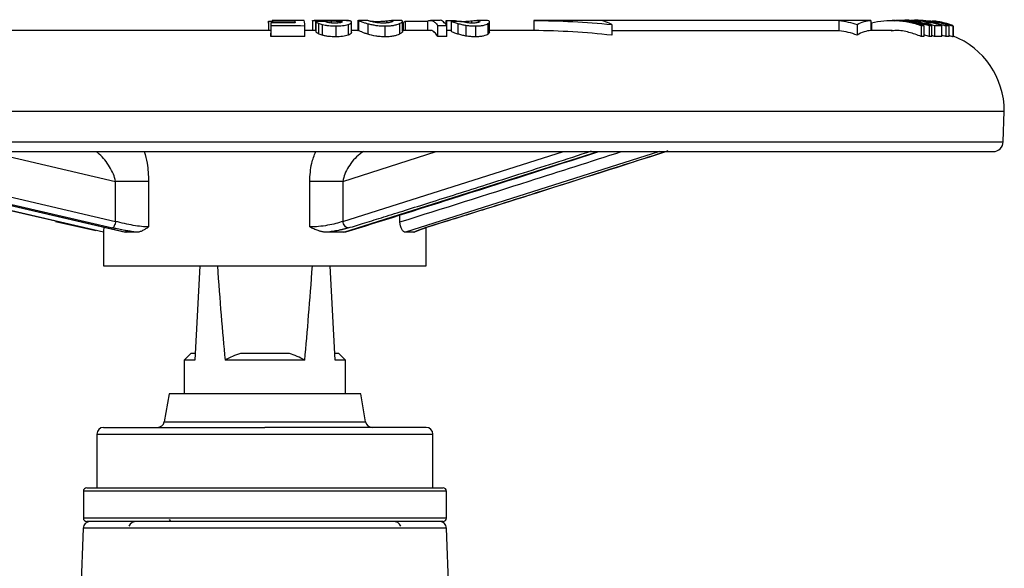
# Model space of a CAD drawing. Header units: millimetres. Extents: x 423 to 1697, y -6 to 958.
# Tile 54 of 54: x 1550 to 1697, y 570 to 651. Entities that reach past the tile are written whole.
import ezdxf

# ---------------------------------------------------------------- set-up
doc = ezdxf.new("R2010")
doc.units = ezdxf.units.MM

msp = doc.modelspace()

# ---------------------------------------------------------------- linework, layer by layer
at = {"color": 7, "linetype": 'Continuous', "lineweight": 25}
for p, q in [((1587.4, 650.57), (1587.4, 649.46)), ((1587.44, 650.84), (1587.97, 650.84)), ((1587.44, 650.84), (1587.44, 649.46)), ((1587.74, 650.59), (1587.74, 649.05)), ((1587.97, 650.96), (1587.97, 650.59)), ((1588.01, 650.88), (1588.01, 650.59)), ((1592.7, 650.96), (1591.29, 650.96)), ((1591.33, 650.88), (1591.33, 650.6)), ((1593.95, 650.94), (1593.95, 650.91)), ((1593.95, 650.91), (1593.95, 649.39)), ((1596.18, 650.96), (1594.2, 650.96)), ((1594.39, 650.96), (1594.39, 649.46)), ((1594.46, 650.78), (1594.46, 649.26)), ((1594.84, 650.54), (1594.84, 648.98)), ((1596.74, 650.96), (1596.18, 650.96)), ((1597.15, 650.96), (1596.74, 650.96)), ((1599.04, 650.94), (1599.59, 650.94)), ((1599.59, 650.87), (1599.59, 650.94)), ((1599.77, 649.15), (1599.77, 650.77)), ((1600.73, 650.98), (1600.73, 649.46)), ((1602.15, 650.96), (1600.8, 650.96)), ((1600.82, 650.94), (1600.82, 649.44)), ((1602.21, 650.47), (1602.21, 648.9)), ((1602.24, 650.93), (1602.4, 650.9)), ((1607.12, 650.96), (1605.73, 650.96)), ((1606.89, 650.48), (1606.89, 648.92)), ((1607.27, 650.95), (1607.09, 650.96)), ((1607.37, 649.34), (1607.37, 650.96)), ((1607.43, 650.57), (1607.43, 649.46)), ((1607.76, 650.84), (1607.76, 649.46)), ((1611.07, 650.84), (1611.07, 649.46)), ((1612.88, 650.96), (1611.51, 650.96)), ((1613.82, 650.96), (1613.82, 650.33)), ((1613.82, 650.91), (1613.88, 650.95)), ((1613.88, 650.95), (1613.88, 650.27)), ((1614.62, 649.3), (1614.62, 650.82)), ((1615.23, 650.95), (1615.23, 650.82)), ((1615.59, 650.5), (1615.59, 648.93)), ((1615.99, 650.81), (1616.21, 650.81)), ((1619.74, 650.96), (1618.4, 650.96)), ((1619.98, 650.95), (1619.69, 650.96)), ((1620.06, 650.48), (1620.06, 648.92)), ((1620.28, 649.22), (1620.28, 650.75)), ((1627.95, 650.92), (1626.89, 650.95)), ((1626.89, 650.95), (1626.89, 649.45)), ((1675.82, 650.96), (1628, 650.96)), ((1672.31, 650.93), (1636.9, 650.93)), ((1672.31, 649.42), (1672.31, 650.93)), ((1677.03, 650.95), (1675.7, 650.92)), ((1677.03, 650.95), (1677.03, 649.45)), ((1677.1, 650.58), (1677.1, 649.46)), ((1680.61, 650.96), (1680.18, 650.96)), ((1681.07, 650.96), (1680.7, 650.96)), ((1682.52, 650.85), (1680.91, 650.93)), ((1681.74, 650.96), (1681.38, 650.96)), ((1683.38, 650.8), (1682.88, 650.83)), ((1684.18, 650.96), (1683.58, 650.96)), ((1684.48, 650.96), (1684.34, 650.96)), ((1684.38, 650.88), (1684.38, 650.65)), ((1684.81, 650.96), (1684.74, 650.96)), ((1686.91, 650.78), (1687.32, 650.71)), ((1587.74, 649.46), (1488.88, 649.46)), ((1587.78, 650.18), (1587.78, 648.58)), ((1594.18, 649.46), (1592.7, 649.46)), ((1592.83, 648.57), (1592.83, 650.17)), ((1594.46, 649.46), (1594.39, 649.46)), ((1595.42, 650.34), (1595.42, 648.76)), ((1597.42, 650.13), (1597.42, 648.52)), ((1599.25, 650.35), (1599.25, 648.76)), ((1600.75, 649.46), (1599.79, 649.46)), ((1604.71, 650.13), (1604.71, 648.52)), ((1611.51, 649.46), (1607.43, 649.46)), ((1612.58, 650.19), (1612.58, 648.58)), ((1614.62, 649.46), (1613.88, 649.46)), ((1613.96, 648.57), (1613.96, 650.18)), ((1616.79, 650.24), (1616.79, 648.64)), ((1618.21, 650.13), (1618.21, 648.52)), ((1620.27, 649.22), (1620.06, 648.92)), ((1626.89, 649.46), (1620.33, 649.46)), ((1638.47, 650.33), (1638.47, 648.74)), ((1672.31, 649.42), (1638.47, 649.42)), ((1674.99, 650.33), (1674.99, 648.74)), ((1680.18, 649.46), (1677.03, 649.46)), ((1684.52, 650.18), (1684.52, 648.58)), ((1684.93, 650.19), (1684.93, 648.59)), ((1685.69, 650.19), (1685.69, 648.58)), ((1686.11, 648.57), (1686.11, 650.17)), ((1686.5, 650.18), (1686.5, 648.58)), ((1687.6, 648.57), (1687.6, 650.17)), ((1688.2, 650.19), (1688.2, 648.59)), ((1688.67, 648.57), (1688.67, 650.17)), ((1689.28, 650.13), (1689.25, 650.15)), ((1689.28, 650.13), (1689.28, 648.52)), ((1689.29, 648.51), (1689.29, 650.15)), ((1685.69, 648.58), (1684.93, 648.79)), ((1686.5, 648.58), (1686.11, 648.71)), ((1476.88, 637.46), (1664.66, 637.46)), ((1664.66, 637.46), (1696.88, 637.46)), ((1696.72, 632.91), (1696.88, 637.46)), ((1478.54, 631.46), (1695.22, 631.46)), ((1555.73, 621.11), (1511, 631.46)), ((1562.88, 619.46), (1511.27, 631.46)), ((1564.68, 621.09), (1564.68, 627.03)), ((1569.58, 627.03), (1564.68, 627.03)), ((1569.58, 627.03), (1569.58, 620.26)), ((1598.47, 627.03), (1593.55, 627.03)), ((1593.55, 620.26), (1593.55, 627.03)), ((1598.47, 627.03), (1598.47, 621.09)), ((1548.02, 623.68), (1566.16, 619.48)), ((1555.72, 621.09), (1561.74, 619.72)), ((1606.97, 621), (1606.94, 622.03)), ((1610.88, 614.46), (1610.88, 620.22)), ((1562.88, 619.5), (1562.88, 614.46)), ((1566.25, 619.46), (1566.07, 619.53)), ((1609.3, 619.59), (1609.04, 619.46)), ((1562.88, 614.46), (1610.88, 614.46)), ((1577.18, 614.46), (1576.45, 600.46)), ((1597.31, 600.46), (1596.58, 614.46)), ((1575.88, 601.46), (1574.88, 600.46)), ((1576.5, 601.46), (1575.88, 601.46)), ((1590.52, 601.46), (1583.24, 601.46)), ((1597.88, 601.46), (1597.26, 601.46)), ((1598.88, 600.46), (1597.88, 601.46)), ((1574.88, 600.46), (1574.88, 595.46)), ((1576.45, 600.46), (1574.88, 600.46)), ((1598.88, 600.46), (1597.31, 600.46)), ((1598.88, 595.46), (1598.88, 600.46)), ((1572.63, 595.46), (1571.89, 591.29)), ((1601.13, 595.46), (1572.63, 595.46)), ((1601.87, 591.29), (1601.13, 595.46)), ((1561.88, 589.46), (1561.88, 581.46)), ((1611.88, 581.46), (1611.88, 589.46)), ((1559.88, 580.96), (1559.88, 576.96)), ((1613.88, 576.96), (1613.88, 580.96)), ((1559.85, 575.5), (1558.4, 534.21)), ((1615.36, 534.21), (1613.91, 575.5))]:
    msp.add_line(p, q, dxfattribs=at)
at = {"color": 8, "linetype": 'Continuous', "lineweight": 25}
for p, q in [((1593.97, 650.93), (1593.97, 649.46)), ((1594.79, 650.79), (1594.79, 650.95)), ((1596.75, 650.89), (1596.75, 650.57)), ((1597.74, 650.86), (1597.74, 650.58)), ((1598.22, 650.81), (1598.22, 650.65)), ((1603.62, 650.61), (1603.62, 650.81)), ((1605.04, 650.59), (1605.04, 650.9)), ((1615.47, 650.86), (1615.47, 650.82)), ((1617.6, 650.9), (1617.6, 650.56)), ((1618.62, 650.95), (1618.62, 650.65)), ((1477.04, 632.91), (1696.72, 632.91)), ((1515.16, 631.46), (1564.23, 620.11)), ((1519.83, 631.46), (1564.68, 621.09)), ((1545.71, 631.46), (1564.68, 627.03)), ((1598.47, 621.09), (1631.3, 631.46)), ((1598.47, 627.03), (1612.36, 631.46)), ((1598.61, 619.46), (1636.44, 631.46)), ((1645.57, 631.46), (1607.82, 619.46)), ((1548.1, 623.68), (1566.25, 619.46)), ((1571.89, 591.29), (1601.87, 591.29)), ((1561.88, 589.46), (1587, 589.46)), ((1587, 589.46), (1611.88, 589.46)), ((1586.88, 580.96), (1559.88, 580.96)), ((1613.88, 580.96), (1586.88, 580.96)), ((1610.2, 576.96), (1559.88, 576.96)), ((1613.88, 576.96), (1610.2, 576.96)), ((1613.91, 575.5), (1559.85, 575.5))]:
    msp.add_line(p, q, dxfattribs=at)
at = {"color": 7, "linetype": 'Continuous', "lineweight": 25, "flags": 128}
for points in [[(1567.82, 619.46), (1567.61, 619.46), (1567.4, 619.46), (1567.2, 619.46), (1567, 619.46), (1566.81, 619.46), (1566.62, 619.46), (1566.43, 619.46), (1566.25, 619.46)], [(1598.61, 619.46), (1598.31, 619.46), (1598, 619.46), (1597.69, 619.46), (1597.37, 619.46), (1597.06, 619.46), (1596.74, 619.46), (1596.42, 619.46), (1596.1, 619.46)], [(1609.04, 619.46), (1608.9, 619.46), (1608.76, 619.46), (1608.62, 619.46), (1608.46, 619.46), (1608.31, 619.46), (1608.15, 619.46), (1607.99, 619.46), (1607.82, 619.46)], [(1572.63, 576.76), (1572.82, 576.53), (1572.86, 576.49)]]:
    msp.add_lwpolyline(points, dxfattribs=at)
at = {"color": 7, "linetype": 'Continuous', "lineweight": 25}
for centre, radius, start, end in [((1684.88, 637.46), 12, 0, 68.7152), ((1695.22, 632.96), 1.5, 270, 358), ((1562.88, 589.46), 1, 90, 180), ((1570.91, 591.46), 1, 270, 350), ((1602.85, 591.46), 1, 190, 270), ((1610.88, 589.46), 1, 0, 90), ((1560.38, 580.96), 0.5, 90, 180), ((1613.38, 580.96), 0.5, 0, 90), ((1560.85, 575.46), 1, 90, 178), ((1560.38, 576.96), 0.5, 180, 270), ((1567.81, 575.16), 1.33, 90, 151.2706), ((1605.96, 575.16), 1.33, 28.7294, 90), ((1612.91, 575.46), 1, 2, 90), ((1613.38, 576.96), 0.5, 270, 0)]:
    msp.add_arc(centre, radius, start, end, dxfattribs=at)
for start_param, end_param in [(2.511851, 2.624625), (3.65856, 3.771334)]:
    msp.add_ellipse((1586.88, 799.51), major_axis=(0, 228.97), ratio=0.052408, start_param=start_param, end_param=end_param, dxfattribs=at)
for points in [[(1587.4, 650.57), (1587.41, 650.69), (1587.43, 650.77), (1587.44, 650.84)], [(1591.37, 650.6), (1590.16, 650.6), (1588.95, 650.6), (1587.74, 650.59)], [(1587.74, 650.59), (1587.75, 650.48), (1587.76, 650.35), (1587.78, 650.18)], [(1587.97, 650.96), (1587.98, 650.96), (1588, 650.93), (1588.01, 650.88)], [(1591.29, 650.96), (1590.18, 650.96), (1589.08, 650.96), (1587.97, 650.96)], [(1588.01, 650.88), (1589.12, 650.88), (1590.22, 650.88), (1591.33, 650.88)], [(1591.33, 650.88), (1591.34, 650.81), (1591.36, 650.72), (1591.37, 650.6)], [(1594.39, 650.96), (1594.5, 650.96), (1594.64, 650.95), (1594.79, 650.95)], [(1595.87, 650.79), (1595.4, 650.79), (1594.93, 650.79), (1594.46, 650.78)], [(1594.84, 650.54), (1594.99, 650.47), (1595.19, 650.41), (1595.42, 650.34)], [(1596.75, 650.89), (1597.08, 650.88), (1597.41, 650.87), (1597.74, 650.86)], [(1598.22, 650.81), (1598.31, 650.8), (1598.34, 650.77), (1598.36, 650.75)], [(1599.32, 650.92), (1599.15, 650.94), (1598.92, 650.95), (1598.67, 650.95)], [(1599.59, 650.87), (1599.52, 650.89), (1599.43, 650.91), (1599.32, 650.92)], [(1607.43, 650.57), (1607.54, 650.69), (1607.65, 650.77), (1607.76, 650.84)], [(1607.76, 650.84), (1608.86, 650.83), (1609.97, 650.83), (1611.07, 650.84)], [(1613.88, 650.95), (1614.33, 650.95), (1614.78, 650.95), (1615.23, 650.95)], [(1615.97, 650.82), (1615.52, 650.82), (1615.07, 650.82), (1614.62, 650.82)], [(1618.62, 650.95), (1618.71, 650.94), (1618.77, 650.92), (1618.82, 650.89)], [(1638.47, 650.33), (1637.96, 650.65), (1637.44, 650.85), (1636.9, 650.93)], [(1672.31, 650.93), (1673.22, 650.85), (1674.12, 650.65), (1674.99, 650.33)], [(1683.66, 650.88), (1683.9, 650.88), (1684.14, 650.88), (1684.38, 650.88)], [(1684.38, 650.88), (1684.91, 650.81), (1685.42, 650.72), (1685.94, 650.6)], [(1684.66, 650.93), (1684.73, 650.93), (1684.8, 650.93), (1684.87, 650.93)], [(1684.87, 650.93), (1685.62, 650.88), (1686.36, 650.77), (1687.09, 650.6)], [(1685.94, 650.6), (1685.67, 650.6), (1685.41, 650.6), (1685.15, 650.59)], [(1685.15, 650.59), (1685.6, 650.48), (1686.06, 650.35), (1686.5, 650.18)], [(1687.09, 650.6), (1687.01, 650.6), (1686.94, 650.6), (1686.87, 650.6)], [(1587.78, 648.58), (1587.76, 648.76), (1587.75, 648.92), (1587.74, 649.05)], [(1587.78, 650.18), (1589.46, 650.2), (1591.15, 650.19), (1592.83, 650.17)], [(1595.42, 648.76), (1595.19, 648.83), (1594.99, 648.91), (1594.84, 648.98)], [(1674.99, 648.74), (1674.12, 649.11), (1673.23, 649.33), (1672.31, 649.42)], [(1686.5, 650.18), (1686.87, 650.2), (1687.23, 650.19), (1687.6, 650.17)], [(1688.2, 650.19), (1688.35, 650.19), (1688.51, 650.19), (1688.67, 650.17)], [(1592.83, 648.57), (1591.15, 648.59), (1589.46, 648.59), (1587.78, 648.58)], [(1687.6, 648.57), (1687.23, 648.59), (1686.87, 648.59), (1686.5, 648.58)], [(1688.67, 648.57), (1688.51, 648.58), (1688.35, 648.59), (1688.2, 648.59)], [(1583.24, 601.46), (1582.45, 601.19), (1581.69, 600.85), (1580.95, 600.46)], [(1592.81, 600.46), (1592.07, 600.85), (1591.31, 601.19), (1590.52, 601.46)]]:
    msp.add_open_spline(points, degree=3, dxfattribs=at)
for points, knots in [([(1592.83, 650.17), (1592.81, 650.38), (1592.77, 650.8), (1592.73, 651.05), (1592.7, 650.96), (1592.7, 650.95)], [0, 0, 0, 0, 0.482288, 0.978564, 1, 1, 1, 1]), ([(1593.97, 650.9), (1593.96, 650.9), (1593.94, 650.92), (1593.96, 650.93), (1593.97, 650.93)], [0, 0, 0, 0, 0.255579, 1, 1, 1, 1]), ([(1593.97, 650.93), (1593.99, 650.95), (1594.03, 650.96), (1594.16, 650.96), (1594.25, 650.96), (1594.39, 650.96)], [0, 0, 0, 0, 0.5, 0.5, 1, 1, 1, 1]), ([(1594.46, 650.78), (1594.49, 650.75), (1594.53, 650.71), (1594.65, 650.63), (1594.73, 650.58), (1594.84, 650.54)], [0, 0, 0, 0, 0.5, 0.5, 1, 1, 1, 1]), ([(1594.79, 650.95), (1594.93, 650.94), (1595.09, 650.94), (1595.41, 650.93), (1595.57, 650.92), (1596.07, 650.91), (1596.41, 650.9), (1596.75, 650.89)], [0, 0, 0, 0, 0.25, 0.25, 0.5, 0.5, 1, 1, 1, 1]), ([(1596.38, 650.62), (1596.24, 650.64), (1596.14, 650.67), (1595.98, 650.73), (1595.92, 650.76), (1595.87, 650.79)], [0, 0, 0, 0, 0.5, 0.5, 1, 1, 1, 1]), ([(1597.25, 650.56), (1597.1, 650.56), (1596.95, 650.56), (1596.65, 650.58), (1596.51, 650.6), (1596.38, 650.62)], [0, 0, 0, 0, 0.5, 0.5, 1, 1, 1, 1]), ([(1598.67, 650.95), (1598.54, 650.96), (1598.4, 650.96), (1598.13, 650.96), (1597.99, 650.96), (1597.57, 650.96), (1597.28, 650.96), (1597, 650.96)], [0, 0, 0, 0, 0.25, 0.25, 0.5, 0.5, 1, 1, 1, 1]), ([(1598.12, 650.62), (1598.01, 650.6), (1597.87, 650.58), (1597.57, 650.56), (1597.41, 650.56), (1597.25, 650.56)], [0, 0, 0, 0, 0.5, 0.5, 1, 1, 1, 1]), ([(1597.74, 650.86), (1597.83, 650.85), (1597.92, 650.85), (1598.09, 650.83), (1598.16, 650.82), (1598.22, 650.81)], [0, 0, 0, 0, 0.5, 0.5, 1, 1, 1, 1]), ([(1598.36, 650.75), (1598.37, 650.73), (1598.36, 650.71), (1598.27, 650.66), (1598.21, 650.64), (1598.12, 650.62)], [0, 0, 0, 0, 0.5, 0.5, 1, 1, 1, 1]), ([(1599.25, 650.35), (1599.35, 650.38), (1599.59, 650.47), (1599.76, 650.6), (1599.76, 650.66), (1599.75, 650.68)], [0, 0, 0, 0, 0.326318, 0.810498, 1, 1, 1, 1]), ([(1599.76, 650.76), (1599.75, 650.77), (1599.75, 650.78), (1599.74, 650.79), (1599.73, 650.8), (1599.71, 650.81), (1599.7, 650.82), (1599.69, 650.83), (1599.67, 650.84), (1599.65, 650.85), (1599.63, 650.85), (1599.61, 650.86), (1599.59, 650.87)], [0, 0, 0, 0, 0.000189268, 0.000189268, 0.000189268, 0.000378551, 0.000378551, 0.000378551, 0.0005624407, 0.0005624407, 0.0005624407, 0.0007472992, 0.0007472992, 0.0007472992, 0.0007472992]), ([(1600.78, 650.94), (1600.77, 650.95), (1600.75, 650.96), (1600.81, 650.94), (1600.82, 650.94)], [0, 0, 0, 0, 0.698532, 1, 1, 1, 1]), ([(1600.82, 650.94), (1600.87, 650.92), (1600.92, 650.9), (1601.07, 650.84), (1601.17, 650.81), (1601.39, 650.72), (1601.52, 650.67), (1601.84, 650.57), (1602.01, 650.52), (1602.21, 650.47)], [0, 0, 0, 0, 0.25, 0.25, 0.5, 0.5, 0.75, 0.75, 1, 1, 1, 1]), ([(1602.21, 650.94), (1602.17, 650.96), (1602.15, 650.96), (1602.13, 650.96), (1602.14, 650.96), (1602.16, 650.95)], [0, 0, 0, 0, 0.5, 0.5, 1, 1, 1, 1]), ([(1603.04, 650.71), (1602.92, 650.73), (1602.81, 650.76), (1602.63, 650.81), (1602.55, 650.83), (1602.35, 650.9), (1602.27, 650.93), (1602.21, 650.94)], [0, 0, 0, 0, 0.25, 0.25, 0.5, 0.5, 1, 1, 1, 1]), ([(1602.21, 650.47), (1602.38, 650.42), (1602.57, 650.38), (1602.96, 650.29), (1603.17, 650.26), (1603.59, 650.19), (1603.81, 650.17), (1604.26, 650.14), (1604.49, 650.13), (1604.71, 650.13)], [0, 0, 0, 0, 0.25, 0.25, 0.5, 0.5, 0.75, 0.75, 1, 1, 1, 1]), ([(1602.4, 650.9), (1602.46, 650.89), (1602.53, 650.88), (1602.69, 650.86), (1602.79, 650.85), (1603, 650.83), (1603.11, 650.82), (1603.36, 650.81), (1603.49, 650.81), (1603.62, 650.81)], [0, 0, 0, 0, 0.25, 0.25, 0.5, 0.5, 0.75, 0.75, 1, 1, 1, 1]), ([(1604.47, 650.56), (1604.21, 650.56), (1603.95, 650.57), (1603.58, 650.61), (1603.46, 650.63), (1603.24, 650.67), (1603.14, 650.69), (1603.04, 650.71)], [0, 0, 0, 0, 0.5, 0.5, 0.75, 0.75, 1, 1, 1, 1]), ([(1603.62, 650.81), (1603.88, 650.81), (1604.14, 650.82), (1604.51, 650.85), (1604.63, 650.86), (1604.84, 650.88), (1604.95, 650.89), (1605.04, 650.9)], [0, 0, 0, 0, 0.5, 0.5, 0.75, 0.75, 1, 1, 1, 1]), ([(1605.69, 650.71), (1605.63, 650.69), (1605.56, 650.67), (1605.39, 650.63), (1605.3, 650.61), (1605.09, 650.59), (1604.97, 650.58), (1604.73, 650.56), (1604.6, 650.56), (1604.47, 650.56)], [0, 0, 0, 0, 0.25, 0.25, 0.5, 0.5, 0.75, 0.75, 1, 1, 1, 1]), ([(1604.71, 650.13), (1604.94, 650.13), (1605.17, 650.14), (1605.6, 650.17), (1605.81, 650.19), (1606.18, 650.26), (1606.35, 650.29), (1606.66, 650.38), (1606.78, 650.43), (1606.89, 650.48)], [0, 0, 0, 0, 0.25, 0.25, 0.5, 0.5, 0.75, 0.75, 1, 1, 1, 1]), ([(1605.04, 650.9), (1605.17, 650.91), (1605.27, 650.92), (1605.46, 650.94), (1605.54, 650.95), (1605.74, 650.97), (1605.82, 650.96), (1605.88, 650.95)], [0, 0, 0, 0, 0.25, 0.25, 0.5, 0.5, 1, 1, 1, 1]), ([(1605.88, 650.95), (1605.94, 650.93), (1605.97, 650.9), (1605.94, 650.84), (1605.92, 650.81), (1605.84, 650.76), (1605.78, 650.73), (1605.69, 650.71)], [0, 0, 0, 0, 0.5, 0.5, 0.75, 0.75, 1, 1, 1, 1]), ([(1606.89, 650.48), (1607.06, 650.57), (1607.32, 650.71), (1607.4, 650.83), (1607.37, 650.86), (1607.37, 650.86)], [0, 0, 0, 0, 0.6065371, 0.9902984, 1, 1, 1, 1]), ([(1611.07, 650.84), (1611.33, 650.98), (1611.58, 651), (1611.96, 650.84), (1612.08, 650.75), (1612.33, 650.52), (1612.46, 650.37), (1612.58, 650.19)], [0, 0, 0, 0, 0.5, 0.5, 0.75, 0.75, 1, 1, 1, 1]), ([(1613.96, 650.18), (1613.79, 650.38), (1613.44, 650.8), (1613.06, 651.05), (1612.87, 650.95), (1612.85, 650.94)], [0, 0, 0, 0, 0.473149, 0.960022, 1, 1, 1, 1]), ([(1614.62, 650.82), (1614.74, 650.78), (1614.87, 650.73), (1615.19, 650.62), (1615.37, 650.56), (1615.59, 650.5)], [0, 0, 0, 0, 0.5, 0.5, 1, 1, 1, 1]), ([(1615.24, 650.94), (1615.24, 650.94), (1615.24, 650.92), (1615.32, 650.89), (1615.42, 650.87), (1615.47, 650.86)], [0, 0, 0, 0, 0.428374, 0.709197, 1, 1, 1, 1]), ([(1615.47, 650.86), (1615.52, 650.85), (1615.62, 650.83), (1615.77, 650.83), (1615.86, 650.82)], [0, 0, 0, 0, 0.457783, 1, 1, 1, 1]), ([(1615.59, 650.5), (1615.77, 650.45), (1615.95, 650.4), (1616.36, 650.31), (1616.57, 650.27), (1616.79, 650.24)], [0, 0, 0, 0, 0.5, 0.5, 1, 1, 1, 1]), ([(1617.76, 650.56), (1617.59, 650.56), (1617.4, 650.56), (1617.13, 650.59), (1617.04, 650.6), (1616.87, 650.62), (1616.78, 650.63), (1616.54, 650.67), (1616.4, 650.71), (1616.16, 650.77), (1616.06, 650.8), (1615.97, 650.82)], [0, 0, 0, 0, 0.25, 0.25, 0.375, 0.375, 0.5, 0.5, 0.75, 0.75, 1, 1, 1, 1]), ([(1616.21, 650.81), (1616.33, 650.81), (1616.45, 650.81), (1616.69, 650.82), (1616.82, 650.83), (1617.06, 650.85), (1617.18, 650.86), (1617.4, 650.88), (1617.5, 650.89), (1617.6, 650.9)], [0, 0, 0, 0, 0.25, 0.25, 0.5, 0.5, 0.75, 0.75, 1, 1, 1, 1]), ([(1617.6, 650.9), (1617.73, 650.91), (1617.85, 650.92), (1618.06, 650.94), (1618.15, 650.95), (1618.4, 650.97), (1618.52, 650.96), (1618.62, 650.95)], [0, 0, 0, 0, 0.25, 0.25, 0.5, 0.5, 1, 1, 1, 1]), ([(1618.78, 650.72), (1618.75, 650.7), (1618.7, 650.67), (1618.59, 650.64), (1618.51, 650.62), (1618.33, 650.59), (1618.23, 650.58), (1618.01, 650.56), (1617.89, 650.56), (1617.76, 650.56)], [0, 0, 0, 0, 0.25, 0.25, 0.5, 0.5, 0.75, 0.75, 1, 1, 1, 1]), ([(1618.21, 650.13), (1618.42, 650.13), (1618.63, 650.14), (1619.01, 650.17), (1619.2, 650.19), (1619.52, 650.26), (1619.66, 650.3), (1619.89, 650.39), (1619.98, 650.43), (1620.06, 650.48)], [0, 0, 0, 0, 0.25, 0.25, 0.5, 0.5, 0.75, 0.75, 1, 1, 1, 1]), ([(1618.86, 650.82), (1618.86, 650.82), (1618.88, 650.79), (1618.83, 650.75), (1618.78, 650.72)], [0, 0, 0, 0, 0.057697, 1, 1, 1, 1]), ([(1620.06, 650.48), (1620.15, 650.54), (1620.21, 650.59), (1620.27, 650.69), (1620.28, 650.74), (1620.25, 650.87), (1620.14, 650.92), (1619.98, 650.95)], [0, 0, 0, 0, 0.25, 0.25, 0.5, 0.5, 1, 1, 1, 1]), ([(1626.89, 650.95), (1628.83, 650.93), (1630.76, 650.88), (1634.62, 650.68), (1636.55, 650.54), (1638.47, 650.33)], [0, 0, 0, 0, 0.5, 0.5, 1, 1, 1, 1]), ([(1674.99, 650.33), (1675.33, 650.54), (1675.67, 650.68), (1676.35, 650.88), (1676.69, 650.93), (1677.03, 650.95)], [0, 0, 0, 0, 0.5, 0.5, 1, 1, 1, 1]), ([(1677.1, 650.58), (1678.33, 650.89), (1679.57, 651.01), (1681.14, 650.93), (1681.46, 650.9), (1682.09, 650.82), (1682.4, 650.77), (1683.32, 650.58), (1683.93, 650.4), (1684.52, 650.18)], [0, 0, 0, 0, 0.5, 0.5, 0.625, 0.625, 0.75, 0.75, 1, 1, 1, 1]), ([(1679.85, 650.94), (1680.84, 650.99), (1681.83, 650.96), (1683.78, 650.71), (1684.74, 650.49), (1685.69, 650.19)], [0, 0, 0, 0, 0.5, 0.5, 1, 1, 1, 1]), ([(1680.52, 650.91), (1680.6, 650.92), (1681.55, 651.08), (1682.51, 650.93), (1683.38, 650.8)], [0, 0, 0, 0, 0.08997, 1, 1, 1, 1]), ([(1684.93, 650.19), (1684.12, 650.46), (1683.03, 650.83), (1681.89, 650.86), (1681.6, 650.86)], [0, 0, 0, 0, 0.743877, 1, 1, 1, 1]), ([(1686.11, 650.17), (1685.43, 650.38), (1684.03, 650.8), (1682.5, 651.05), (1681.71, 650.95), (1681.65, 650.94)], [0, 0, 0, 0, 0.47356, 0.960856, 1, 1, 1, 1]), ([(1687.6, 650.17), (1686.9, 650.38), (1685.48, 650.8), (1683.91, 651.05), (1683.09, 650.95), (1683.01, 650.94)], [0, 0, 0, 0, 0.468726, 0.951048, 1, 1, 1, 1]), ([(1683.42, 650.96), (1683.44, 650.96), (1683.49, 650.96), (1683.61, 650.96), (1683.7, 650.96)], [0, 0, 0, 0, 0.273739, 1, 1, 1, 1]), ([(1683.7, 650.96), (1683.8, 650.96), (1683.92, 650.96), (1684.19, 650.94), (1684.33, 650.93), (1684.78, 650.9), (1685.1, 650.86), (1685.43, 650.81)], [0, 0, 0, 0, 0.25, 0.25, 0.5, 0.5, 1, 1, 1, 1]), ([(1684.8, 650.91), (1684.62, 650.95), (1684.4, 650.98), (1684.19, 650.96), (1684.15, 650.95)], [0, 0, 0, 0, 0.843452, 1, 1, 1, 1]), ([(1684.83, 650.95), (1684.69, 650.96), (1684.53, 650.97), (1684.38, 650.96), (1684.37, 650.96)], [0, 0, 0, 0, 0.8786935, 1, 1, 1, 1]), ([(1684.84, 650.91), (1684.8, 650.92), (1684.71, 650.93), (1684.65, 650.93), (1684.65, 650.93), (1684.65, 650.93)], [0, 0, 0, 0, 0.415785, 0.991659, 1, 1, 1, 1]), ([(1685.63, 650.81), (1685.48, 650.84), (1685.33, 650.86), (1685.06, 650.89), (1684.94, 650.9), (1684.84, 650.91)], [0, 0, 0, 0, 0.5, 0.5, 1, 1, 1, 1]), ([(1688.67, 650.17), (1687.96, 650.41), (1686.88, 650.76), (1685.75, 650.84), (1685.35, 650.86)], [0, 0, 0, 0, 0.652807, 1, 1, 1, 1]), ([(1685.43, 650.81), (1685.75, 650.76), (1686.07, 650.7), (1686.71, 650.56), (1687.02, 650.48), (1687.3, 650.41)], [0, 0, 0, 0, 0.5, 0.5, 1, 1, 1, 1]), ([(1686.47, 650.67), (1686.35, 650.69), (1686.21, 650.71), (1685.92, 650.77), (1685.77, 650.79), (1685.63, 650.81)], [0, 0, 0, 0, 0.5, 0.5, 1, 1, 1, 1]), ([(1688.34, 650.48), (1688, 650.57), (1687.44, 650.71), (1686.67, 650.84), (1686.3, 650.87), (1686.21, 650.88)], [0, 0, 0, 0, 0.537971, 0.878351, 1, 1, 1, 1]), ([(1686.87, 650.6), (1686.85, 650.6), (1686.8, 650.61), (1686.67, 650.63), (1686.58, 650.65), (1686.47, 650.67)], [0, 0, 0, 0, 0.5, 0.5, 1, 1, 1, 1]), ([(1686.86, 650.71), (1687.05, 650.68), (1687.49, 650.61), (1687.84, 650.52), (1688.04, 650.47)], [0, 0, 0, 0, 0.454089, 1, 1, 1, 1]), ([(1687.9, 650.56), (1687.88, 650.56), (1687.8, 650.57), (1687.6, 650.61), (1687.52, 650.63), (1687.33, 650.67), (1687.23, 650.69), (1687.13, 650.71)], [0, 0, 0, 0, 0.5, 0.5, 0.75, 0.75, 1, 1, 1, 1]), ([(1687.3, 650.41), (1687.54, 650.34), (1687.75, 650.29), (1687.98, 650.23), (1688.04, 650.21), (1688.14, 650.2), (1688.17, 650.19), (1688.2, 650.19)], [0, 0, 0, 0, 0.5, 0.5, 0.75, 0.75, 1, 1, 1, 1]), ([(1687.32, 650.71), (1687.42, 650.69), (1687.5, 650.67), (1687.66, 650.63), (1687.73, 650.61), (1687.83, 650.59), (1687.86, 650.58), (1687.9, 650.56), (1687.91, 650.56), (1687.9, 650.56)], [0, 0, 0, 0, 0.25, 0.25, 0.5, 0.5, 0.75, 0.75, 1, 1, 1, 1]), ([(1688.04, 650.47), (1688.22, 650.42), (1688.38, 650.38), (1688.68, 650.29), (1688.81, 650.26), (1689.02, 650.19), (1689.1, 650.17), (1689.22, 650.14), (1689.26, 650.13), (1689.28, 650.13)], [0, 0, 0, 0, 0.25, 0.25, 0.5, 0.5, 0.75, 0.75, 1, 1, 1, 1]), ([(1689.21, 650.18), (1689.15, 650.21), (1689.04, 650.25), (1688.82, 650.33), (1688.73, 650.36), (1688.55, 650.42), (1688.45, 650.45), (1688.34, 650.48)], [0, 0, 0, 0, 0.5, 0.5, 0.75, 0.75, 1, 1, 1, 1]), ([(1594.39, 649.46), (1594.31, 649.46), (1594.23, 649.46), (1594.18, 649.46), (1594.18, 649.46)], [0, 0, 0, 0, 0.937789, 1, 1, 1, 1]), ([(1594.84, 648.98), (1594.73, 649.04), (1594.65, 649.09), (1594.53, 649.18), (1594.49, 649.22), (1594.46, 649.26)], [0, 0, 0, 0, 0.5, 0.5, 1, 1, 1, 1]), ([(1595.42, 650.34), (1595.56, 650.31), (1595.71, 650.28), (1596.03, 650.22), (1596.2, 650.2), (1596.71, 650.14), (1597.07, 650.13), (1597.42, 650.13)], [0, 0, 0, 0, 0.25, 0.25, 0.5, 0.5, 1, 1, 1, 1]), ([(1597.42, 650.13), (1597.59, 650.13), (1597.76, 650.13), (1598.1, 650.15), (1598.26, 650.16), (1598.58, 650.2), (1598.73, 650.22), (1599.01, 650.28), (1599.14, 650.31), (1599.25, 650.35)], [0, 0, 0, 0, 0.25, 0.25, 0.5, 0.5, 0.75, 0.75, 1, 1, 1, 1]), ([(1599.77, 649.15), (1599.77, 649.14), (1599.78, 649.08), (1599.64, 648.93), (1599.36, 648.81), (1599.25, 648.76)], [0, 0, 0, 0, 0.069739, 0.602129, 1, 1, 1, 1]), ([(1600.82, 649.44), (1600.77, 649.45), (1600.72, 649.47), (1600.73, 649.46), (1600.74, 649.46)], [0, 0, 0, 0, 0.9288497, 1, 1, 1, 1]), ([(1602.21, 648.9), (1602.02, 648.96), (1601.84, 649.02), (1601.53, 649.14), (1601.39, 649.19), (1601.06, 649.33), (1600.91, 649.4), (1600.82, 649.44)], [0, 0, 0, 0, 0.25, 0.25, 0.5, 0.5, 1, 1, 1, 1]), ([(1604.71, 648.52), (1604.49, 648.52), (1604.27, 648.53), (1603.82, 648.56), (1603.59, 648.59), (1602.95, 648.7), (1602.56, 648.8), (1602.21, 648.9)], [0, 0, 0, 0, 0.25, 0.25, 0.5, 0.5, 1, 1, 1, 1]), ([(1606.89, 648.92), (1606.78, 648.86), (1606.66, 648.81), (1606.36, 648.71), (1606.19, 648.66), (1605.81, 648.59), (1605.61, 648.56), (1605.17, 648.52), (1604.94, 648.52), (1604.71, 648.52)], [0, 0, 0, 0, 0.25, 0.25, 0.5, 0.5, 0.75, 0.75, 1, 1, 1, 1]), ([(1607.37, 649.34), (1607.36, 649.31), (1607.36, 649.2), (1607.08, 649.03), (1606.89, 648.92)], [0, 0, 0, 0, 0.323249, 1, 1, 1, 1]), ([(1612.58, 648.58), (1612.43, 648.8), (1612.13, 649.23), (1611.75, 649.5), (1611.53, 649.43), (1611.47, 649.41)], [0, 0, 0, 0, 0.418023, 0.84817, 1, 1, 1, 1]), ([(1612.58, 650.19), (1612.81, 650.19), (1613.27, 650.18), (1613.73, 650.18), (1613.96, 650.18)], [0, 0, 0, 0, 0.500888, 1, 1, 1, 1]), ([(1615.59, 648.93), (1615.38, 649), (1615.19, 649.07), (1614.87, 649.2), (1614.74, 649.25), (1614.62, 649.3)], [0, 0, 0, 0, 0.5, 0.5, 1, 1, 1, 1]), ([(1616.79, 648.64), (1616.57, 648.68), (1616.36, 648.72), (1615.95, 648.83), (1615.77, 648.88), (1615.59, 648.93)], [0, 0, 0, 0, 0.5, 0.5, 1, 1, 1, 1]), ([(1616.79, 650.24), (1617.03, 650.2), (1617.27, 650.17), (1617.74, 650.14), (1617.98, 650.13), (1618.21, 650.13)], [0, 0, 0, 0, 0.5, 0.5, 1, 1, 1, 1]), ([(1620.06, 648.92), (1619.98, 648.86), (1619.89, 648.81), (1619.66, 648.71), (1619.52, 648.67), (1619.2, 648.59), (1619.02, 648.56), (1618.63, 648.53), (1618.42, 648.52), (1618.21, 648.52)], [0, 0, 0, 0, 0.25, 0.25, 0.5, 0.5, 0.75, 0.75, 1, 1, 1, 1]), ([(1638.47, 648.74), (1636.55, 648.99), (1634.62, 649.15), (1630.76, 649.37), (1628.83, 649.42), (1626.89, 649.45)], [0, 0, 0, 0, 0.5, 0.5, 1, 1, 1, 1]), ([(1677.03, 649.45), (1676.69, 649.42), (1676.35, 649.37), (1675.67, 649.15), (1675.33, 648.99), (1674.99, 648.74)], [0, 0, 0, 0, 0.5, 0.5, 1, 1, 1, 1]), ([(1684.52, 648.58), (1683.92, 648.79), (1682.7, 649.22), (1681.17, 649.53), (1680.29, 649.4), (1680.05, 649.37)], [0, 0, 0, 0, 0.417615, 0.847343, 1, 1, 1, 1]), ([(1684.52, 650.18), (1684.59, 650.18), (1684.72, 650.19), (1684.86, 650.19), (1684.93, 650.19)], [0, 0, 0, 0, 0.499335, 1, 1, 1, 1]), ([(1685.69, 650.19), (1685.76, 650.18), (1685.9, 650.18), (1686.04, 650.18), (1686.11, 650.17)], [0, 0, 0, 0, 0.501076, 1, 1, 1, 1]), ([(1597.42, 648.52), (1597.07, 648.52), (1596.71, 648.53), (1596.2, 648.59), (1596.03, 648.62), (1595.71, 648.68), (1595.56, 648.72), (1595.42, 648.76)], [0, 0, 0, 0, 0.5, 0.5, 0.75, 0.75, 1, 1, 1, 1]), ([(1599.25, 648.76), (1599.14, 648.72), (1599.01, 648.69), (1598.74, 648.62), (1598.58, 648.59), (1598.11, 648.53), (1597.77, 648.52), (1597.42, 648.52)], [0, 0, 0, 0, 0.25, 0.25, 0.5, 0.5, 1, 1, 1, 1]), ([(1613.96, 648.57), (1613.73, 648.57), (1613.27, 648.58), (1612.81, 648.58), (1612.58, 648.58)], [0, 0, 0, 0, 0.499081, 1, 1, 1, 1]), ([(1618.21, 648.52), (1617.98, 648.52), (1617.74, 648.53), (1617.27, 648.57), (1617.03, 648.6), (1616.79, 648.64)], [0, 0, 0, 0, 0.5, 0.5, 1, 1, 1, 1]), ([(1684.93, 648.59), (1684.86, 648.58), (1684.72, 648.58), (1684.59, 648.58), (1684.52, 648.58)], [0, 0, 0, 0, 0.500688, 1, 1, 1, 1]), ([(1686.11, 648.57), (1686.04, 648.57), (1685.9, 648.58), (1685.76, 648.58), (1685.69, 648.58)], [0, 0, 0, 0, 0.4988871, 1, 1, 1, 1]), ([(1688.2, 648.59), (1688.17, 648.59), (1688.09, 648.6), (1687.88, 648.66), (1687.67, 648.72), (1687.6, 648.74)], [0, 0, 0, 0, 0.341307, 0.79948, 1, 1, 1, 1]), ([(1689.28, 648.52), (1689.23, 648.53), (1689.16, 648.54), (1688.82, 648.66), (1688.67, 648.7)], [0, 0, 0, 0, 0.576177, 1, 1, 1, 1]), ([(1598.94, 619.51), (1604.21, 621.16), (1616.76, 625.11), (1629.31, 629.13), (1636.58, 631.46)], [0, 0, 0, 0, 0.4198134, 1, 1, 1, 1]), ([(1599.28, 620.11), (1600.1, 620.36), (1601.86, 620.9), (1604.69, 621.78), (1607.93, 622.79), (1611.55, 623.93), (1615.58, 625.2), (1620, 626.61), (1624.81, 628.14), (1630.02, 629.8), (1633.62, 630.95), (1635.49, 631.55)], [0, 0, 0, 0, 0.067254, 0.145471, 0.234651, 0.334795, 0.445904, 0.567978, 0.701019, 0.845026, 1, 1, 1, 1]), ([(1646.84, 631.55), (1644.1, 630.67), (1638.92, 629.02), (1631.58, 626.68), (1625.12, 624.63), (1619.54, 622.86), (1614.82, 621.38), (1611.97, 620.51), (1610.69, 620.11)], [0, 0, 0, 0, 0.227118, 0.430053, 0.608806, 0.76338, 0.893777, 1, 1, 1, 1]), ([(1610.95, 620.22), (1616.42, 621.92), (1628.28, 625.63), (1640.13, 629.42), (1646.53, 631.46)], [0, 0, 0, 0, 0.4602433, 1, 1, 1, 1]), ([(1564.68, 621.09), (1564.65, 620.97), (1564.62, 620.85), (1564.55, 620.62), (1564.51, 620.51), (1564.43, 620.32), (1564.38, 620.25), (1564.3, 620.14), (1564.26, 620.12), (1564.23, 620.11)], [0, 0, 0, 0, 0.25, 0.25, 0.5, 0.5, 0.75, 0.75, 1, 1, 1, 1]), ([(1569.58, 620.26), (1569.27, 620.26), (1568.91, 620.28), (1568.14, 620.36), (1567.73, 620.42), (1566.87, 620.57), (1566.43, 620.66), (1565.54, 620.86), (1565.1, 620.97), (1564.68, 621.09)], [0, 0, 0, 0, 0.25, 0.25, 0.5, 0.5, 0.75, 0.75, 1, 1, 1, 1]), ([(1598.47, 621.09), (1597.85, 620.86), (1597.06, 620.65), (1595.77, 620.42), (1595.33, 620.36), (1594.43, 620.28), (1593.98, 620.26), (1593.55, 620.26)], [0, 0, 0, 0, 0.5, 0.5, 0.75, 0.75, 1, 1, 1, 1]), ([(1599.28, 620.11), (1599.2, 620.12), (1599.11, 620.14), (1598.93, 620.25), (1598.85, 620.32), (1598.69, 620.51), (1598.62, 620.62), (1598.52, 620.85), (1598.49, 620.97), (1598.47, 621.09)], [0, 0, 0, 0, 0.25, 0.25, 0.5, 0.5, 0.75, 0.75, 1, 1, 1, 1]), ([(1562.9, 620.24), (1562.9, 620.17), (1562.9, 619.93), (1562.88, 619.65), (1562.88, 619.55), (1562.88, 619.5)], [0, 0, 0, 0, 0.191866, 0.601855, 1, 1, 1, 1]), ([(1567.82, 619.46), (1567.75, 619.47), (1567.6, 619.49), (1567.38, 619.52), (1567.17, 619.55), (1566.94, 619.59), (1566.72, 619.63), (1566.49, 619.66), (1566.26, 619.7), (1565.96, 619.76), (1565.58, 619.83), (1565.13, 619.92), (1564.68, 620.01), (1564.38, 620.08), (1564.23, 620.11)], [0, 0, 0, 0, 0.062012, 0.123924, 0.185858, 0.247934, 0.310274, 0.372994, 0.43621, 0.500034, 0.622794, 0.746542, 0.872025, 1, 1, 1, 1]), ([(1569.58, 620.26), (1569.5, 620.21), (1569.35, 620.1), (1569.13, 619.96), (1568.91, 619.83), (1568.69, 619.7), (1568.46, 619.6), (1568.23, 619.52), (1568.02, 619.47), (1567.88, 619.47), (1567.82, 619.46)], [0, 0, 0, 0, 0.132193, 0.249923, 0.37926, 0.499902, 0.635568, 0.763655, 0.884859, 1, 1, 1, 1]), ([(1596.1, 619.46), (1596.04, 619.46), (1595.93, 619.47), (1595.75, 619.48), (1595.57, 619.51), (1595.38, 619.54), (1595.19, 619.59), (1594.99, 619.64), (1594.76, 619.72), (1594.48, 619.83), (1594.18, 619.96), (1593.86, 620.1), (1593.66, 620.21), (1593.55, 620.26)], [0, 0, 0, 0, 0.065116, 0.132084, 0.201074, 0.27224, 0.345724, 0.421653, 0.500145, 0.620755, 0.7501, 0.867802, 1, 1, 1, 1]), ([(1599.28, 620.11), (1599.23, 620.09), (1599.12, 620.06), (1598.94, 620.01), (1598.77, 619.96), (1598.59, 619.92), (1598.4, 619.87), (1598.21, 619.83), (1598.02, 619.79), (1597.75, 619.73), (1597.41, 619.66), (1596.98, 619.59), (1596.54, 619.52), (1596.25, 619.48), (1596.1, 619.46)], [0, 0, 0, 0, 0.064337, 0.127959, 0.190963, 0.253442, 0.31549, 0.377203, 0.438672, 0.49999, 0.626997, 0.752042, 0.876055, 1, 1, 1, 1]), ([(1607.82, 619.46), (1607.72, 619.46), (1607.61, 619.5), (1607.47, 619.62), (1607.42, 619.66), (1607.33, 619.77), (1607.29, 619.84), (1607.09, 620.19), (1606.98, 620.58), (1606.97, 621)], [0, 0, 0, 0, 0.25, 0.25, 0.375, 0.375, 0.5, 0.5, 1, 1, 1, 1]), ([(1609.04, 619.46), (1609.05, 619.47), (1609.08, 619.49), (1609.13, 619.52), (1609.19, 619.55), (1609.26, 619.59), (1609.34, 619.63), (1609.43, 619.66), (1609.52, 619.7), (1609.66, 619.76), (1609.84, 619.83), (1610.09, 619.92), (1610.37, 620.01), (1610.59, 620.08), (1610.69, 620.11)], [0, 0, 0, 0, 0.062012, 0.123924, 0.185858, 0.247934, 0.310274, 0.372994, 0.43621, 0.500035, 0.622795, 0.746542, 0.872025, 1, 1, 1, 1]), ([(1609.42, 619.63), (1609.43, 619.63), (1609.44, 619.64), (1609.77, 619.8), (1610.37, 619.99), (1610.8, 620.13)], [0, 0, 0, 0, 0.11874, 0.383621, 1, 1, 1, 1]), ([(1599.02, 619.56), (1598.97, 619.53), (1598.84, 619.47), (1598.7, 619.46), (1598.61, 619.46)], [0, 0, 0, 0, 0.414294, 1, 1, 1, 1]), ([(1586.88, 600.46), (1585.85, 600.46), (1584.81, 600.46), (1582.81, 600.46), (1581.85, 600.46), (1580.95, 600.46)], [0, 0, 0, 0, 0.5, 0.5, 1, 1, 1, 1]), ([(1592.81, 600.46), (1591.91, 600.46), (1590.95, 600.46), (1588.95, 600.46), (1587.91, 600.46), (1586.88, 600.46)], [0, 0, 0, 0, 0.5, 0.5, 1, 1, 1, 1]), ([(1562.88, 590.46), (1562.88, 590.46), (1565.41, 590.46), (1574.41, 590.46), (1580.52, 590.46), (1586.88, 590.46)], [0, 0, 0, 0, 0.5, 0.5, 1, 1, 1, 1]), ([(1610.88, 590.46), (1610.88, 590.46), (1608.35, 590.46), (1599.35, 590.46), (1593.25, 590.46), (1586.88, 590.46)], [0, 0, 0, 0, 0.5, 0.5, 1, 1, 1, 1]), ([(1560.41, 581.46), (1560.41, 581.46), (1560.39, 581.46), (1560.97, 581.46), (1562.08, 581.46), (1563.18, 581.46), (1564.52, 581.46), (1566.55, 581.46), (1569.5, 581.46), (1573.12, 581.46), (1576.52, 581.46), (1579.67, 581.46), (1582.75, 581.46), (1585.67, 581.46), (1589.28, 581.46), (1592.89, 581.46), (1596.36, 581.46), (1598.84, 581.46), (1601.19, 581.46), (1604.03, 581.46), (1607.13, 581.46), (1608.95, 581.46), (1609.83, 581.46)], [0, 0, 0, 0, 0.021184, 0.099949, 0.139381, 0.17882, 0.21743, 0.256047, 0.330097, 0.399962, 0.446557, 0.4946, 0.543996, 0.582605, 0.621223, 0.699988, 0.739419, 0.778858, 0.817468, 0.856086, 0.930135, 1, 1, 1, 1]), ([(1609.83, 581.46), (1610.34, 581.46), (1611.36, 581.46), (1612.46, 581.46), (1613.1, 581.46), (1613.38, 581.46), (1613.35, 581.46), (1613.35, 581.46)], [0, 0, 0, 0, 0.232894, 0.47301, 0.719894, 0.912869, 1, 1, 1, 1]), ([(1609.83, 576.46), (1609.26, 576.46), (1608.1, 576.46), (1605.91, 576.46), (1603.57, 576.46), (1601.19, 576.46), (1598.05, 576.46), (1594.64, 576.46), (1591.07, 576.46), (1588.37, 576.46), (1585.67, 576.46), (1582.19, 576.46), (1578.07, 576.46), (1574.05, 576.46), (1570.87, 576.46), (1568.34, 576.46), (1566.22, 576.46), (1564.52, 576.46), (1562.73, 576.46), (1561.42, 576.46), (1560.67, 576.46), (1560.39, 576.46), (1560.41, 576.46), (1560.41, 576.46)], [0, 0, 0, 0, 0.046591, 0.094627, 0.144017, 0.182622, 0.221235, 0.29999, 0.339417, 0.378851, 0.417457, 0.456069, 0.53011, 0.599967, 0.646556, 0.694594, 0.743983, 0.782589, 0.821201, 0.899957, 0.939384, 0.978818, 1, 1, 1, 1]), ([(1586.88, 576.46), (1579.98, 576.46), (1573.35, 576.46), (1563.59, 576.46), (1560.85, 576.46), (1560.85, 576.46)], [0, 0, 0, 0, 0.5, 0.5, 1, 1, 1, 1]), ([(1612.91, 576.46), (1612.91, 576.46), (1610.17, 576.46), (1600.41, 576.46), (1593.78, 576.46), (1586.88, 576.46)], [0, 0, 0, 0, 0.5, 0.5, 1, 1, 1, 1]), ([(1613.35, 576.46), (1613.35, 576.46), (1613.38, 576.46), (1613.04, 576.46), (1612.08, 576.46), (1610.57, 576.46), (1609.83, 576.46)], [0, 0, 0, 0, 0.087145, 0.280274, 0.650601, 1, 1, 1, 1])]:
    msp.add_open_spline(points, degree=3, knots=knots, dxfattribs=at)
at = {"color": 8, "linetype": 'Continuous', "lineweight": 25}
for points, knots in [([(1564.68, 627.03), (1564.58, 627.4), (1564.37, 628.16), (1563.58, 629.58), (1562.68, 630.76), (1561.94, 631.34), (1561.79, 631.46)], [0, 0, 0, 0, 0.205771, 0.423319, 0.881468, 1, 1, 1, 1]), ([(1568.94, 631.46), (1569.1, 630.89), (1569.48, 629.47), (1569.54, 627.94), (1569.58, 627.03)], [0, 0, 0, 0, 0.405455, 1, 1, 1, 1]), ([(1593.55, 627.03), (1593.6, 627.94), (1593.68, 629.47), (1594.22, 630.89), (1594.45, 631.46)], [0, 0, 0, 0, 0.594449, 1, 1, 1, 1]), ([(1601.54, 631.46), (1601.35, 631.34), (1600.46, 630.76), (1599.53, 629.57), (1598.73, 628.16), (1598.56, 627.4), (1598.47, 627.03)], [0, 0, 0, 0, 0.118781, 0.576826, 0.794305, 1, 1, 1, 1]), ([(1606.97, 621), (1613.37, 623.01), (1624.37, 626.47), (1635.35, 629.99), (1639.94, 631.46)], [0, 0, 0, 0, 0.582421, 1, 1, 1, 1])]:
    msp.add_open_spline(points, degree=3, knots=knots, dxfattribs=at)

doc.saveas('drawing.dxf')
